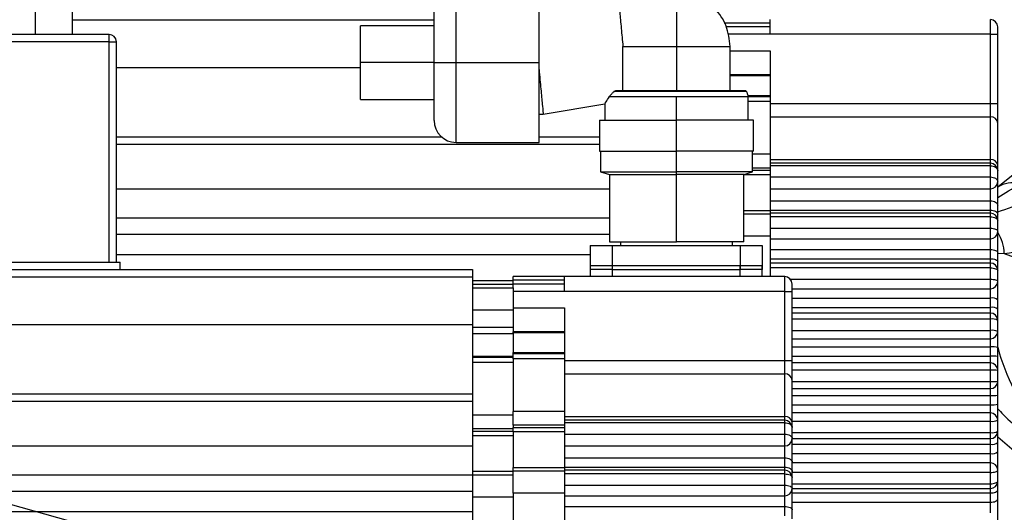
# Model space of a CAD drawing. Header units: millimetres. Extents: x -1 to 10933, y 0 to 7722.
# Tile 63 of 122: x 3657 to 3791, y 6373 to 6440. Entities that reach past the tile are written whole.
import ezdxf

# ---------------------------------------------------------------- set-up
doc = ezdxf.new("R2010")
doc.units = ezdxf.units.MM
doc.header["$LTSCALE"] = 13
doc.header["$PDSIZE"] = -1
doc.dimstyles.new('efort-st-1', dxfattribs={"dimtxt": 100, "dimasz": 100, "dimexe": 1.25, "dimexo": 0.625, "dimtad": 1, "dimdec": 0, "dimdsep": 46, "dimtxsty": 'Standard', "dimcen": 2.5, "dimclrd": 3, "dimclre": 3, "dimadec": 0, "dimazin": 0, "dimtfac": 1, "dimtmove": 0, "dimatfit": 3, "dimfxl": 1, "dimarcsym": 0})

# ---------------------------------------------------------------- blocks, each defined once
blk = doc.blocks.new('*D156')
at = {"color": 3, "lineweight": -2}
for p, q in [((353.46, 7293.88), (782.52, 7174.38)), ((3953.81, 6291.1), (878.85, 7147.54))]:
    blk.add_line(p, q, dxfattribs=at)
at = {"color": 3}
blk.add_solid([(778.05, 7158.32), (786.99, 7190.43), (878.85, 7147.54)], dxfattribs=at)
at = {"layer": 'Defpoints', "color": 0}
for p in [(878.85, 7147.54), (3953.81, 6291.1)]:
    blk.add_point(p, dxfattribs=at)
at = {"color": 0, "insert": (533.41, 7296.31), "char_height": 100, "attachment_point": 5, "rotation": 344.4363}
blk.add_mtext('R3192', dxfattribs=at)

msp = doc.modelspace()

# ---------------------------------------------------------------- linework, layer by layer
at = {"color": 8, "linetype": 'Continuous', "lineweight": 25}
for p, q in [((3716.55, 6434.26), (3716.55, 6445.12)), ((3664.26, 6440.1), (3713.55, 6440.1)), ((3759.31, 6439.62), (3753.07, 6439.62)), ((3759.31, 6438.12), (3753.54, 6438.12)), ((3753.87, 6435.87), (3759.31, 6435.87)), ((3716.55, 6423.4), (3716.55, 6434.26)), ((3670.31, 6433.6), (3703.55, 6433.6)), ((3759.31, 6432.48), (3753.87, 6432.48)), ((3756.29, 6429.8), (3759.31, 6429.8)), ((3759.31, 6428.95), (3756.33, 6428.95)), ((3736.07, 6423.1), (3670.31, 6423.1)), ((3759.31, 6421.78), (3756.91, 6421.78)), ((3755.75, 6419.02), (3759.31, 6419.02)), ((3759.31, 6419.9), (3756.91, 6419.9)), ((3756.91, 6419.6), (3759.31, 6419.6)), ((3755.72, 6414.14), (3759.31, 6414.14)), ((3759.31, 6410.62), (3755.72, 6410.62)), ((3791.2, 6408.26), (3790.31, 6408.25)), ((3791.2, 6408.26), (3832.22, 6393.33)), ((3762.07, 6404.77), (3789.31, 6404.77)), ((3762.31, 6402.19), (3789.31, 6402.19)), ((3762.31, 6400.93), (3789.31, 6400.93)), ((3789.31, 6399.34), (3762.31, 6399.34)), ((3543.31, 6398.6), (3718.81, 6398.6)), ((3762.31, 6397.81), (3789.31, 6397.81)), ((3762.31, 6395.56), (3789.31, 6395.56)), ((3762.31, 6394.3), (3789.31, 6394.3)), ((3789.31, 6392.38), (3762.31, 6392.38)), ((3762.31, 6390.85), (3789.31, 6390.85)), ((3762.31, 6388.93), (3789.31, 6388.93)), ((3762.31, 6387.67), (3789.31, 6387.67)), ((3789.31, 6385.42), (3762.31, 6385.42)), ((3762.31, 6383.89), (3789.31, 6383.89)), ((3762.31, 6382.3), (3789.31, 6382.3)), ((3762.31, 6381.04), (3789.31, 6381.04)), ((3789.31, 6378.46), (3762.31, 6378.46)), ((3762.31, 6376.93), (3789.31, 6376.93)), ((3762.31, 6375.67), (3789.31, 6375.67)), ((3762.31, 6374.41), (3789.31, 6374.41))]:
    msp.add_line(p, q, dxfattribs=at)
at = {"color": 7, "linetype": 'Continuous', "lineweight": 25}
for p, q in [((3727.85, 6434.26), (3727.85, 6445.12)), ((3659.26, 6443.6), (3659.26, 6438.1)), ((3664.26, 6443.6), (3664.26, 6438.1)), ((3746.57, 6443.77), (3746.57, 6436.47)), ((3713.55, 6434.26), (3713.55, 6442.12)), ((3713.55, 6439.26), (3703.55, 6439.26)), ((3703.55, 6434.26), (3703.55, 6439.26)), ((3759.31, 6439.12), (3753.34, 6439.12)), ((3759.31, 6438.12), (3759.31, 6440.12)), ((3789.31, 6438.12), (3789.31, 6440.12)), ((3790.31, 6438.12), (3790.31, 6439.12)), ((3669.31, 6438.1), (3621.31, 6438.1)), ((3669.31, 6437.1), (3669.31, 6438.1)), ((3789.31, 6438.12), (3759.31, 6438.12)), ((3789.31, 6438.12), (3790.31, 6438.12)), ((3789.31, 6428.69), (3789.31, 6438.12)), ((3790.31, 6428.69), (3790.31, 6438.12)), ((3669.31, 6437.1), (3621.31, 6437.1)), ((3669.31, 6437.1), (3670.31, 6437.1)), ((3669.31, 6407.1), (3669.31, 6437.1)), ((3670.31, 6407.1), (3670.31, 6437.1)), ((3739.27, 6436.47), (3746.57, 6436.47)), ((3739.27, 6430.47), (3739.27, 6436.47)), ((3746.57, 6436.47), (3746.57, 6430.47)), ((3746.57, 6436.47), (3753.87, 6436.47)), ((3753.87, 6430.47), (3753.87, 6436.47)), ((3759.31, 6435.87), (3759.31, 6432.62)), ((3703.55, 6429.26), (3703.55, 6434.26)), ((3713.55, 6434.26), (3703.55, 6434.26)), ((3713.55, 6434.26), (3716.55, 6434.26)), ((3713.55, 6426.4), (3713.55, 6434.26)), ((3716.55, 6434.26), (3727.85, 6434.26)), ((3727.85, 6423.4), (3727.85, 6434.26)), ((3759.31, 6432.62), (3753.87, 6432.62)), ((3759.31, 6432.62), (3759.31, 6432.48)), ((3759.31, 6432.48), (3759.31, 6429.8)), ((3808.91, 6432.34), (3790.31, 6417.32)), ((3737.44, 6429.66), (3746.57, 6429.66)), ((3756.11, 6430.31), (3738.04, 6430.31)), ((3738.29, 6430.47), (3739.27, 6430.47)), ((3739.27, 6430.47), (3740.64, 6430.47)), ((3740.64, 6430.47), (3755.97, 6430.47)), ((3746.57, 6429.66), (3756.33, 6429.66)), ((3746.57, 6426.41), (3746.57, 6429.66)), ((3756.11, 6430.31), (3755.97, 6430.47)), ((3756.33, 6426.41), (3756.33, 6429.66)), ((3759.31, 6429.8), (3759.31, 6429.62)), ((3703.55, 6429.26), (3713.55, 6429.26)), ((3728.42, 6427.26), (3736.81, 6428.66)), ((3736.81, 6428.66), (3736.81, 6426.41)), ((3759.31, 6429.62), (3756.33, 6429.62)), ((3759.31, 6429.62), (3759.31, 6428.95)), ((3759.31, 6428.95), (3759.31, 6421.78)), ((3759.31, 6428.69), (3789.31, 6428.69)), ((3789.31, 6426.88), (3789.31, 6428.69)), ((3789.31, 6428.69), (3790.31, 6428.69)), ((3790.31, 6425.98), (3790.31, 6428.69)), ((3736.07, 6426.41), (3736.07, 6422.21)), ((3736.07, 6426.41), (3746.57, 6426.41)), ((3746.57, 6422.21), (3746.57, 6426.41)), ((3757.07, 6426.41), (3746.57, 6426.41)), ((3757.07, 6422.21), (3757.07, 6426.41)), ((3759.31, 6426.88), (3789.31, 6426.88)), ((3789.31, 6421.06), (3789.31, 6426.88)), ((3790.31, 6420.3), (3790.31, 6425.98)), ((3714.62, 6424.1), (3670.31, 6424.1)), ((3716.55, 6423.4), (3727.85, 6423.4)), ((3736.07, 6424.1), (3727.85, 6424.1)), ((3736.07, 6422.21), (3746.57, 6422.21)), ((3736.22, 6422.21), (3736.22, 6419.41)), ((3757.07, 6422.21), (3746.57, 6422.21)), ((3746.57, 6419.41), (3746.57, 6422.21)), ((3756.91, 6419.41), (3756.91, 6422.21)), ((3759.31, 6421.78), (3759.31, 6419.9)), ((3759.31, 6421.06), (3789.31, 6421.06)), ((3789.31, 6420.57), (3759.31, 6420.57)), ((3789.31, 6420.57), (3789.31, 6421.06)), ((3789.31, 6420.22), (3789.31, 6420.57)), ((3790.31, 6419.57), (3790.31, 6420.3)), ((3736.22, 6419.41), (3737.42, 6419.01)), ((3736.22, 6419.41), (3746.57, 6419.41)), ((3737.42, 6419.01), (3737.42, 6409.86)), ((3737.42, 6419.01), (3746.57, 6419.01)), ((3746.57, 6419.01), (3746.57, 6419.41)), ((3756.91, 6419.41), (3746.57, 6419.41)), ((3755.72, 6419.01), (3746.57, 6419.01)), ((3746.57, 6409.86), (3746.57, 6419.01)), ((3755.72, 6419.01), (3756.91, 6419.41)), ((3755.72, 6409.86), (3755.72, 6419.01)), ((3789.31, 6420.22), (3759.31, 6420.22)), ((3759.31, 6419.9), (3759.31, 6419.6)), ((3759.31, 6419.6), (3759.31, 6419.02)), ((3759.31, 6419.02), (3759.31, 6414.14)), ((3789.31, 6418.69), (3789.31, 6420.22)), ((3790.31, 6418.07), (3790.31, 6419.57)), ((3759.31, 6418.69), (3789.31, 6418.69)), ((3789.31, 6417.07), (3789.31, 6418.69)), ((3790.31, 6414.84), (3790.31, 6418.07)), ((3670.31, 6417.1), (3737.42, 6417.1)), ((3759.31, 6417.07), (3789.31, 6417.07)), ((3789.31, 6415.45), (3789.31, 6417.07)), ((3759.31, 6415.45), (3789.31, 6415.45)), ((3789.31, 6414.19), (3789.31, 6415.45)), ((3759.31, 6413.62), (3755.72, 6413.62)), ((3759.31, 6414.19), (3789.31, 6414.19)), ((3759.31, 6414.14), (3759.31, 6413.62)), ((3789.31, 6413.77), (3759.31, 6413.77)), ((3759.31, 6413.62), (3759.31, 6410.62)), ((3789.31, 6413.77), (3789.31, 6414.19)), ((3789.31, 6413.26), (3789.31, 6413.77)), ((3790.31, 6413.61), (3790.31, 6414.84)), ((3790.31, 6412.77), (3790.31, 6413.61)), ((3737.42, 6413.1), (3670.31, 6413.1)), ((3789.31, 6413.26), (3759.31, 6413.26)), ((3789.31, 6411.73), (3789.31, 6413.26)), ((3790.31, 6411.27), (3790.31, 6412.77)), ((3670.31, 6410.9), (3737.42, 6410.9)), ((3759.31, 6411.73), (3789.31, 6411.73)), ((3789.31, 6410.27), (3789.31, 6411.73)), ((3790.31, 6408.38), (3790.31, 6411.27)), ((3737.42, 6409.86), (3746.57, 6409.86)), ((3738.97, 6409.36), (3738.97, 6409.86)), ((3755.72, 6409.86), (3746.57, 6409.86)), ((3754.17, 6409.36), (3754.17, 6409.86)), ((3759.31, 6410.62), (3759.31, 6405.12)), ((3759.31, 6410.27), (3789.31, 6410.27)), ((3789.31, 6408.82), (3789.31, 6410.27)), ((3734.81, 6409.36), (3734.81, 6406.1)), ((3734.81, 6409.36), (3737.81, 6409.36)), ((3737.81, 6409.36), (3737.81, 6406.1)), ((3737.81, 6409.36), (3755.21, 6409.36)), ((3755.21, 6409.36), (3755.21, 6406.1)), ((3755.21, 6409.36), (3758.21, 6409.36)), ((3758.21, 6409.36), (3758.21, 6406.1)), ((3759.31, 6408.82), (3789.31, 6408.82)), ((3789.31, 6407.56), (3789.31, 6408.82)), ((3790.31, 6407.15), (3790.31, 6408.38)), ((3614.81, 6407.1), (3670.81, 6407.1)), ((3734.81, 6408.1), (3670.31, 6408.1)), ((3670.81, 6406.1), (3670.81, 6407.1)), ((3759.31, 6407.56), (3789.31, 6407.56)), ((3789.31, 6406.97), (3759.31, 6406.97)), ((3789.31, 6406.97), (3789.31, 6407.56)), ((3789.31, 6406.3), (3789.31, 6406.97)), ((3790.31, 6405.97), (3790.31, 6407.15)), ((3535.31, 6406.1), (3718.81, 6406.1)), ((3718.81, 6406.1), (3718.81, 6405.1)), ((3734.81, 6406.62), (3734.81, 6405.12)), ((3734.81, 6406.62), (3737.81, 6406.62)), ((3737.81, 6406.1), (3734.81, 6406.1)), ((3737.81, 6406.62), (3737.81, 6405.12)), ((3737.81, 6406.62), (3755.21, 6406.62)), ((3737.81, 6406.1), (3755.21, 6406.1)), ((3755.21, 6406.62), (3758.21, 6406.62)), ((3755.21, 6405.12), (3755.21, 6406.62)), ((3758.21, 6406.1), (3755.21, 6406.1)), ((3758.21, 6405.12), (3758.21, 6406.62)), ((3789.31, 6406.3), (3759.31, 6406.3)), ((3789.31, 6404.77), (3789.31, 6406.3)), ((3790.31, 6404.47), (3790.31, 6405.97)), ((3535.31, 6405.1), (3718.81, 6405.1)), ((3718.81, 6405.1), (3718.81, 6398.6)), ((3718.81, 6404.6), (3724.31, 6404.6)), ((3731.31, 6405.12), (3724.31, 6405.12)), ((3724.31, 6404.62), (3724.31, 6405.12)), ((3731.31, 6404.62), (3724.31, 6404.62)), ((3724.31, 6404.12), (3724.31, 6404.62)), ((3761.31, 6405.12), (3731.31, 6405.12)), ((3731.31, 6403.12), (3731.31, 6405.12)), ((3761.31, 6403.12), (3761.31, 6405.12)), ((3789.31, 6403.47), (3789.31, 6404.77)), ((3790.31, 6401.92), (3790.31, 6404.47)), ((3718.81, 6404.1), (3724.31, 6404.1)), ((3718.81, 6403.6), (3724.31, 6403.6)), ((3731.31, 6404.12), (3724.31, 6404.12)), ((3724.31, 6403.6), (3724.31, 6404.12)), ((3724.31, 6403.6), (3724.31, 6400.6)), ((3731.31, 6403.12), (3724.31, 6403.12)), ((3761.31, 6403.12), (3731.31, 6403.12)), ((3761.31, 6403.12), (3762.31, 6403.12)), ((3761.31, 6393.69), (3761.31, 6403.12)), ((3762.31, 6403.12), (3762.31, 6404.12)), ((3762.31, 6403.47), (3789.31, 6403.47)), ((3762.31, 6393.69), (3762.31, 6403.12)), ((3789.31, 6402.19), (3789.31, 6403.47)), ((3789.31, 6400.93), (3789.31, 6402.19)), ((3790.31, 6400.69), (3790.31, 6401.92)), ((3718.81, 6400.6), (3724.31, 6400.6)), ((3724.31, 6400.87), (3731.31, 6400.87)), ((3724.31, 6400.6), (3724.31, 6398.23)), ((3731.31, 6400.87), (3731.31, 6397.62)), ((3789.31, 6400.17), (3762.31, 6400.17)), ((3789.31, 6400.17), (3789.31, 6400.93)), ((3789.31, 6399.34), (3789.31, 6400.17)), ((3790.31, 6399.17), (3790.31, 6400.69)), ((3789.31, 6397.81), (3789.31, 6399.34)), ((3790.31, 6397.67), (3790.31, 6399.17)), ((3718.81, 6398.6), (3718.81, 6389.1)), ((3718.81, 6398.23), (3724.31, 6398.23)), ((3724.31, 6398.23), (3724.31, 6397.62)), ((3731.31, 6397.62), (3724.31, 6397.62)), ((3724.31, 6397.48), (3724.31, 6397.62)), ((3731.31, 6397.48), (3724.31, 6397.48)), ((3724.31, 6397.48), (3724.31, 6394.8)), ((3731.31, 6397.62), (3731.31, 6397.48)), ((3731.31, 6397.48), (3731.31, 6394.8)), ((3789.31, 6396.67), (3789.31, 6397.81)), ((3790.31, 6395.46), (3790.31, 6397.67)), ((3718.81, 6397.36), (3724.31, 6397.36)), ((3762.31, 6396.67), (3789.31, 6396.67)), ((3789.31, 6395.56), (3789.31, 6396.67)), ((3724.31, 6394.8), (3731.31, 6394.8)), ((3724.31, 6394.62), (3724.31, 6394.8)), ((3731.31, 6394.8), (3731.31, 6394.62)), ((3789.31, 6394.3), (3789.31, 6395.56)), ((3790.31, 6394.23), (3790.31, 6395.46)), ((3718.81, 6394.29), (3724.31, 6394.29)), ((3724.31, 6394.1), (3718.81, 6394.1)), ((3724.31, 6393.44), (3718.81, 6393.44)), ((3731.31, 6394.62), (3724.31, 6394.62)), ((3724.31, 6393.95), (3724.31, 6394.62)), ((3731.31, 6393.95), (3724.31, 6393.95)), ((3724.31, 6393.95), (3724.31, 6386.78)), ((3731.31, 6394.62), (3731.31, 6393.95)), ((3731.31, 6393.95), (3731.31, 6386.78)), ((3731.31, 6393.69), (3761.31, 6393.69)), ((3761.31, 6391.88), (3761.31, 6393.69)), ((3761.31, 6393.69), (3762.31, 6393.69)), ((3762.31, 6390.98), (3762.31, 6393.69)), ((3789.31, 6393.37), (3789.31, 6394.3)), ((3790.31, 6392.37), (3790.31, 6394.23)), ((3789.31, 6393.37), (3762.31, 6393.37)), ((3789.31, 6392.38), (3789.31, 6393.37)), ((3789.31, 6390.85), (3789.31, 6392.38)), ((3790.31, 6390.87), (3790.31, 6392.37)), ((3731.31, 6391.88), (3761.31, 6391.88)), ((3761.31, 6386.06), (3761.31, 6391.88)), ((3762.31, 6385.3), (3762.31, 6390.98)), ((3789.31, 6389.87), (3789.31, 6390.85)), ((3790.31, 6389), (3790.31, 6390.87)), ((3762.31, 6389.87), (3789.31, 6389.87)), ((3789.31, 6388.93), (3789.31, 6389.87)), ((3718.81, 6389.1), (3535.31, 6389.1)), ((3718.81, 6388.1), (3535.31, 6388.1)), ((3718.81, 6389.1), (3718.81, 6388.1)), ((3718.81, 6388.1), (3718.81, 6382.1)), ((3789.31, 6387.67), (3789.31, 6388.93)), ((3790.31, 6387.77), (3790.31, 6389)), ((3731.31, 6386.78), (3724.31, 6386.78)), ((3724.31, 6384.9), (3724.31, 6386.78)), ((3731.31, 6386.78), (3731.31, 6384.9)), ((3789.31, 6386.57), (3789.31, 6387.67)), ((3790.31, 6385.57), (3790.31, 6387.77)), ((3724.31, 6386.27), (3718.81, 6386.27)), ((3731.31, 6386.06), (3761.31, 6386.06)), ((3761.31, 6385.57), (3731.31, 6385.57)), ((3761.31, 6385.57), (3761.31, 6386.06)), ((3761.31, 6385.22), (3761.31, 6385.57)), ((3789.31, 6386.57), (3762.31, 6386.57)), ((3789.31, 6385.42), (3789.31, 6386.57)), ((3789.31, 6383.89), (3789.31, 6385.42)), ((3790.31, 6384.07), (3790.31, 6385.57)), ((3724.31, 6384.39), (3718.81, 6384.39)), ((3718.81, 6384.09), (3724.31, 6384.09)), ((3731.31, 6384.9), (3724.31, 6384.9)), ((3724.31, 6384.9), (3724.31, 6384.6)), ((3724.31, 6384.6), (3731.31, 6384.6)), ((3724.31, 6384.02), (3724.31, 6384.6)), ((3761.31, 6385.22), (3731.31, 6385.22)), ((3731.31, 6384.9), (3731.31, 6384.6)), ((3731.31, 6384.6), (3731.31, 6384.02)), ((3761.31, 6383.69), (3761.31, 6385.22)), ((3762.31, 6384.57), (3762.31, 6385.3)), ((3762.31, 6383.07), (3762.31, 6384.57)), ((3790.31, 6382.54), (3790.31, 6384.07)), ((3718.81, 6383.5), (3724.31, 6383.5)), ((3724.31, 6384.02), (3731.31, 6384.02)), ((3724.31, 6384.02), (3724.31, 6379.14)), ((3731.31, 6384.02), (3731.31, 6379.14)), ((3731.31, 6383.69), (3761.31, 6383.69)), ((3761.31, 6382.07), (3761.31, 6383.69)), ((3762.31, 6379.84), (3762.31, 6383.07)), ((3762.31, 6383.07), (3789.31, 6383.07)), ((3789.31, 6383.07), (3789.31, 6383.89)), ((3789.31, 6382.3), (3789.31, 6383.07)), ((3535.31, 6382.1), (3718.81, 6382.1)), ((3718.81, 6382.1), (3718.81, 6378.1)), ((3731.31, 6382.07), (3761.31, 6382.07)), ((3761.31, 6380.45), (3761.31, 6382.07)), ((3789.31, 6381.04), (3789.31, 6382.3)), ((3790.31, 6381.31), (3790.31, 6382.54)), ((3731.31, 6380.45), (3761.31, 6380.45)), ((3761.31, 6379.19), (3761.31, 6380.45)), ((3789.31, 6379.77), (3789.31, 6381.04)), ((3790.31, 6378.77), (3790.31, 6381.31)), ((3724.31, 6379.14), (3731.31, 6379.14)), ((3724.31, 6378.62), (3724.31, 6379.14)), ((3731.31, 6379.19), (3761.31, 6379.19)), ((3731.31, 6379.14), (3731.31, 6378.62)), ((3761.31, 6378.77), (3731.31, 6378.77)), ((3761.31, 6378.77), (3761.31, 6379.19)), ((3761.31, 6378.26), (3761.31, 6378.77)), ((3762.31, 6378.61), (3762.31, 6379.84)), ((3789.31, 6379.77), (3762.31, 6379.77)), ((3789.31, 6378.46), (3789.31, 6379.77)), ((3790.31, 6377.27), (3790.31, 6378.77)), ((3718.81, 6378.1), (3535.31, 6378.1)), ((3718.81, 6378.62), (3724.31, 6378.62)), ((3718.81, 6378.1), (3718.81, 6375.9)), ((3724.31, 6378.1), (3718.81, 6378.1)), ((3731.31, 6378.62), (3724.31, 6378.62)), ((3724.31, 6375.62), (3724.31, 6378.62)), ((3731.31, 6378.62), (3731.31, 6375.62)), ((3761.31, 6378.26), (3731.31, 6378.26)), ((3761.31, 6376.73), (3761.31, 6378.26)), ((3762.31, 6377.77), (3762.31, 6378.61)), ((3762.31, 6376.27), (3762.31, 6377.77)), ((3789.31, 6376.93), (3789.31, 6378.46)), ((3731.31, 6376.73), (3761.31, 6376.73)), ((3761.31, 6375.27), (3761.31, 6376.73)), ((3762.31, 6373.38), (3762.31, 6376.27)), ((3762.31, 6376.27), (3789.31, 6376.27)), ((3789.31, 6376.27), (3789.31, 6376.93)), ((3789.31, 6375.67), (3789.31, 6376.27)), ((3790.31, 6376.08), (3790.31, 6377.27)), ((3790.31, 6374.85), (3790.31, 6376.08)), ((3535.31, 6375.9), (3718.81, 6375.9)), ((3718.81, 6375.9), (3718.81, 6373.1)), ((3724.31, 6375.1), (3718.81, 6375.1)), ((3724.31, 6375.62), (3724.31, 6342.12)), ((3731.31, 6375.62), (3724.31, 6375.62)), ((3724.31, 6375.1), (3724.31, 6337.1)), ((3731.31, 6375.62), (3731.31, 6342.12)), ((3731.31, 6375.27), (3761.31, 6375.27)), ((3761.31, 6373.82), (3761.31, 6375.27)), ((3789.31, 6374.41), (3789.31, 6375.67)), ((3790.31, 6371.97), (3790.31, 6374.85)), ((3731.31, 6373.82), (3761.31, 6373.82)), ((3761.31, 6372.56), (3761.31, 6373.82)), ((3762.31, 6372.15), (3762.31, 6373.38)), ((3789.31, 6372.97), (3789.31, 6374.41)), ((3718.81, 6373.1), (3535.31, 6373.1)), ((3718.81, 6373.1), (3718.81, 6339.18))]:
    msp.add_line(p, q, dxfattribs=at)
at = {"color": 7, "linetype": 'Continuous', "lineweight": 25, "flags": 128}
for points in [[(3727.85, 6427.26), (3728.17, 6427.26), (3728.42, 6427.26)], [(3789.31, 6420.22), (3789.5, 6420.21), (3789.69, 6420.17), (3789.87, 6420.11), (3790.02, 6420.03), (3790.14, 6419.93), (3790.23, 6419.82), (3790.29, 6419.69), (3790.31, 6419.57)], [(3789.31, 6418.69), (3789.5, 6418.68), (3789.69, 6418.64), (3789.87, 6418.58), (3790.02, 6418.51), (3790.14, 6418.41), (3790.23, 6418.3), (3790.29, 6418.19), (3790.31, 6418.07)], [(3789.31, 6415.45), (3789.5, 6415.44), (3789.69, 6415.41), (3789.87, 6415.35), (3790.02, 6415.27), (3790.14, 6415.18), (3790.23, 6415.08), (3790.29, 6414.96), (3790.31, 6414.84)], [(3789.31, 6414.19), (3789.5, 6414.18), (3789.69, 6414.14), (3789.87, 6414.09), (3790.02, 6414.02), (3790.14, 6413.93), (3790.23, 6413.83), (3790.29, 6413.72), (3790.31, 6413.61)], [(3789.31, 6413.26), (3789.5, 6413.25), (3789.69, 6413.22), (3789.87, 6413.18), (3790.02, 6413.12), (3790.14, 6413.04), (3790.23, 6412.96), (3790.29, 6412.86), (3790.31, 6412.77)], [(3789.31, 6411.73), (3789.5, 6411.72), (3789.69, 6411.69), (3789.87, 6411.65), (3790.02, 6411.59), (3790.14, 6411.52), (3790.23, 6411.44), (3790.29, 6411.36), (3790.31, 6411.27)], [(3789.31, 6408.82), (3789.5, 6408.82), (3789.69, 6408.79), (3789.87, 6408.75), (3790.02, 6408.69), (3790.14, 6408.63), (3790.23, 6408.55), (3790.29, 6408.47), (3790.31, 6408.38)], [(3789.31, 6407.56), (3789.5, 6407.55), (3789.69, 6407.53), (3789.87, 6407.49), (3790.02, 6407.44), (3790.14, 6407.37), (3790.23, 6407.3), (3790.29, 6407.23), (3790.31, 6407.15)], [(3789.31, 6406.3), (3789.5, 6406.3), (3789.69, 6406.28), (3789.87, 6406.25), (3790.02, 6406.2), (3790.14, 6406.15), (3790.23, 6406.09), (3790.29, 6406.03), (3790.31, 6405.97)], [(3789.31, 6404.77), (3789.5, 6404.76), (3789.69, 6404.74), (3789.87, 6404.72), (3790.02, 6404.68), (3790.14, 6404.63), (3790.23, 6404.58), (3790.29, 6404.52), (3790.31, 6404.47)], [(3761.31, 6385.22), (3761.5, 6385.21), (3761.69, 6385.17), (3761.87, 6385.11), (3762.02, 6385.03), (3762.14, 6384.93), (3762.23, 6384.82), (3762.29, 6384.69), (3762.31, 6384.57)], [(3761.31, 6383.69), (3761.5, 6383.68), (3761.69, 6383.64), (3761.87, 6383.58), (3762.02, 6383.51), (3762.14, 6383.41), (3762.23, 6383.3), (3762.29, 6383.19), (3762.31, 6383.07)], [(3761.31, 6380.45), (3761.5, 6380.44), (3761.69, 6380.41), (3761.87, 6380.35), (3762.02, 6380.27), (3762.14, 6380.18), (3762.23, 6380.08), (3762.29, 6379.96), (3762.31, 6379.84)], [(3761.31, 6379.19), (3761.5, 6379.18), (3761.69, 6379.14), (3761.87, 6379.09), (3762.02, 6379.02), (3762.14, 6378.93), (3762.23, 6378.83), (3762.29, 6378.72), (3762.31, 6378.61)], [(3789.31, 6378.46), (3789.5, 6378.47), (3789.69, 6378.49), (3789.87, 6378.51), (3790.02, 6378.55), (3790.14, 6378.6), (3790.23, 6378.65), (3790.29, 6378.71), (3790.31, 6378.77)], [(3761.31, 6378.26), (3761.5, 6378.25), (3761.69, 6378.22), (3761.87, 6378.18), (3762.02, 6378.12), (3762.14, 6378.04), (3762.23, 6377.96), (3762.29, 6377.86), (3762.31, 6377.77)], [(3761.31, 6376.73), (3761.5, 6376.72), (3761.69, 6376.69), (3761.87, 6376.65), (3762.02, 6376.59), (3762.14, 6376.52), (3762.23, 6376.44), (3762.29, 6376.36), (3762.31, 6376.27)], [(3789.31, 6376.93), (3789.5, 6376.93), (3789.69, 6376.95), (3789.87, 6376.98), (3790.02, 6377.03), (3790.14, 6377.08), (3790.23, 6377.14), (3790.29, 6377.2), (3790.31, 6377.27)], [(3789.31, 6375.67), (3789.5, 6375.68), (3789.69, 6375.7), (3789.87, 6375.74), (3790.02, 6375.79), (3790.14, 6375.86), (3790.23, 6375.93), (3790.29, 6376), (3790.31, 6376.08)], [(3789.31, 6374.41), (3789.5, 6374.41), (3789.69, 6374.44), (3789.87, 6374.48), (3790.02, 6374.54), (3790.14, 6374.6), (3790.23, 6374.68), (3790.29, 6374.76), (3790.31, 6374.85)], [(3761.31, 6373.82), (3761.5, 6373.82), (3761.69, 6373.79), (3761.87, 6373.75), (3762.02, 6373.69), (3762.14, 6373.63), (3762.23, 6373.55), (3762.29, 6373.47), (3762.31, 6373.38)]]:
    msp.add_lwpolyline(points, dxfattribs=at)
at = {"color": 7, "linetype": 'Continuous', "lineweight": 25}
for centre, radius, start, end in [((3789.31, 6439.12), 1, 0, 90), ((3669.31, 6437.1), 1, 0, 90), ((3716.55, 6426.4), 3, 180, 270), ((3789.36, 6425.93), 0.956, 3.0205, 92.7313), ((3789.42, 6420.16), 0.904, 9.0694, 96.8339), ((3789.31, 6419.57), 1, 0, 90), ((3789.31, 6418.07), 1, 270, 0), ((3789.31, 6412.77), 1, 0, 90), ((3789.31, 6411.27), 1, 270, 0), ((3789.31, 6405.97), 1, 0, 90), ((3761.31, 6404.12), 1, 0, 90), ((3789.31, 6404.47), 1, 270, 0), ((3789.54, 6401.07), 1.15, 48.0153, 101.6321), ((3789.55, 6399.7), 1.25, 52.261, 100.8831), ((3789.31, 6399.17), 1, 0, 90), ((3789.55, 6397.8), 1.56, 60.9217, 98.9316), ((3789.55, 6395.94), 1.88, 66.3064, 97.49), ((3789.31, 6397.67), 1, 270, 0), ((3789.56, 6393.02), 2.56, 72.8841, 95.553), ((3789.56, 6390.61), 3.7, 78.2744, 93.8598), ((3789.31, 6392.37), 1, 0, 90), ((3789.56, 6378.2), 14.18, 86.9683, 91.0097), ((3761.36, 6390.93), 0.956, 3.0205, 92.7313), ((3789.56, 6405.03), 14.18, 268.9903, 273.0317), ((3789.31, 6390.87), 1, 270, 0), ((3789.56, 6392.62), 3.7, 266.1402, 281.7256), ((3789.56, 6390.21), 2.56, 264.447, 287.1159), ((3761.42, 6385.16), 0.904, 9.0694, 96.8339), ((3761.31, 6384.57), 1, 0, 90), ((3789.31, 6385.57), 1, 0, 90), ((3789.55, 6387.29), 1.88, 262.51, 293.6936), ((3789.55, 6385.43), 1.56, 261.0684, 299.0783), ((3789.31, 6384.07), 1, 270, 0), ((3761.31, 6383.07), 1, 270, 0), ((3789.55, 6383.53), 1.25, 259.1169, 307.739), ((3789.54, 6382.16), 1.15, 258.3679, 311.9847), ((3761.31, 6377.77), 1, 0, 90), ((3789.31, 6378.77), 1, 0, 90), ((3761.31, 6376.27), 1, 270, 0), ((3789.31, 6377.27), 1, 270, 0)]:
    msp.add_arc(centre, radius, start, end, dxfattribs=at)
at = {"color": 8, "linetype": 'Continuous', "lineweight": 25}
for centre, radius, start, end in [((3792.32, 6414.22), 3.68, 75.6004, 123.1766), ((3785.56, 6408.1), 5.64, 1.6834, 32.6115), ((3818.14, 6402.77), 28.76, 194.6301, 243.6354)]:
    msp.add_arc(centre, radius, start, end, dxfattribs=at)
for centre, start_param in [((3779.82, 6463.1), 3.47828), ((3784.44, 6463.1), 3.327571)]:
    msp.add_ellipse(centre, major_axis=(0, 50), ratio=0.635085, start_param=start_param, end_param=3.577925, dxfattribs=at)
at = {"color": 7, "linetype": 'Continuous', "lineweight": 25}
msp.add_ellipse((3788.77, 6463.1), major_axis=(0, 55), ratio=0.57735, start_param=3.218155, end_param=3.577925, dxfattribs=at)
for points, knots in [([(3738.58, 6443.74), (3738.58, 6443.68), (3738.59, 6443.56), (3738.68, 6442.61), (3738.83, 6441.09), (3739.03, 6438.98), (3739.19, 6437.3), (3739.27, 6436.47)], [0, 0, 0, 0, 0.1863888, 0.3728782, 0.5596524, 0.7796847, 1, 1, 1, 1]), ([(3753.87, 6436.47), (3753.76, 6437.42), (3753.54, 6439.33), (3751.86, 6441.74), (3749.44, 6443.43), (3747.52, 6443.65), (3746.57, 6443.77)], [0, 0, 0, 0, 0.2487214, 0.4991561, 0.7495731, 1, 1, 1, 1]), ([(3727.85, 6433.31), (3727.93, 6432.4), (3728.11, 6430.57), (3728.29, 6428.62), (3728.4, 6427.46), (3728.41, 6427.33), (3728.42, 6427.26)], [0, 0, 0, 0, 0.28025, 0.56008, 0.780101, 1, 1, 1, 1]), ([(3736.81, 6428.66), (3736.84, 6428.71), (3736.9, 6428.81), (3737.26, 6429.37), (3737.44, 6429.66)], [0, 0, 0, 0, 0.4963265, 1, 1, 1, 1]), ([(3737.44, 6429.66), (3737.51, 6429.75), (3737.63, 6429.89), (3737.8, 6430.08), (3737.92, 6430.21), (3738, 6430.28), (3738.04, 6430.31)], [0, 0, 0, 0, 0.443043, 0.662628, 0.846545, 1, 1, 1, 1]), ([(3738.04, 6430.31), (3738.09, 6430.34), (3738.17, 6430.39), (3738.25, 6430.44), (3738.29, 6430.47)], [0, 0, 0, 0, 0.5577801, 1, 1, 1, 1]), ([(3756.33, 6429.66), (3756.29, 6429.81), (3756.25, 6430), (3756.17, 6430.22), (3756.13, 6430.29), (3756.11, 6430.31)], [0, 0, 0, 0, 0.674191, 0.861039, 1, 1, 1, 1])]:
    msp.add_open_spline(points, degree=3, knots=knots, dxfattribs=at)
at = {"color": 8, "linetype": 'Continuous', "lineweight": 25}
for points, knots in [([(3790.31, 6387.13), (3790.56, 6386.87), (3792.38, 6384.91), (3795.72, 6382.43), (3800.09, 6379.6), (3803.11, 6378.01), (3804.9, 6377.21), (3805.37, 6377)], [0, 0, 0, 0, 0.059442, 0.439735, 0.677963, 0.916187, 1, 1, 1, 1]), ([(3804.16, 6374.25), (3803.67, 6374.48), (3800.66, 6375.83), (3795.8, 6378.55), (3792.01, 6381.8), (3790.31, 6383.25)], [0, 0, 0, 0, 0.097829, 0.596894, 1, 1, 1, 1])]:
    msp.add_open_spline(points, degree=3, knots=knots, dxfattribs=at)

# ---------------------------------------------------------------- dimensions: what is measured, and where the dimension line sits
at = {"color": 0}
dim = msp.add_radius_dim(center=(3953.81, 6291.1), mpoint=(878.85, 7147.54), dimstyle='efort-st-1', dxfattribs=at)
dim.commit()
dim.dimension.update_dxf_attribs({"geometry": '*D156', "text_midpoint": (754.09, 7182.29), "dimtype": 164})

doc.saveas('drawing.dxf')
